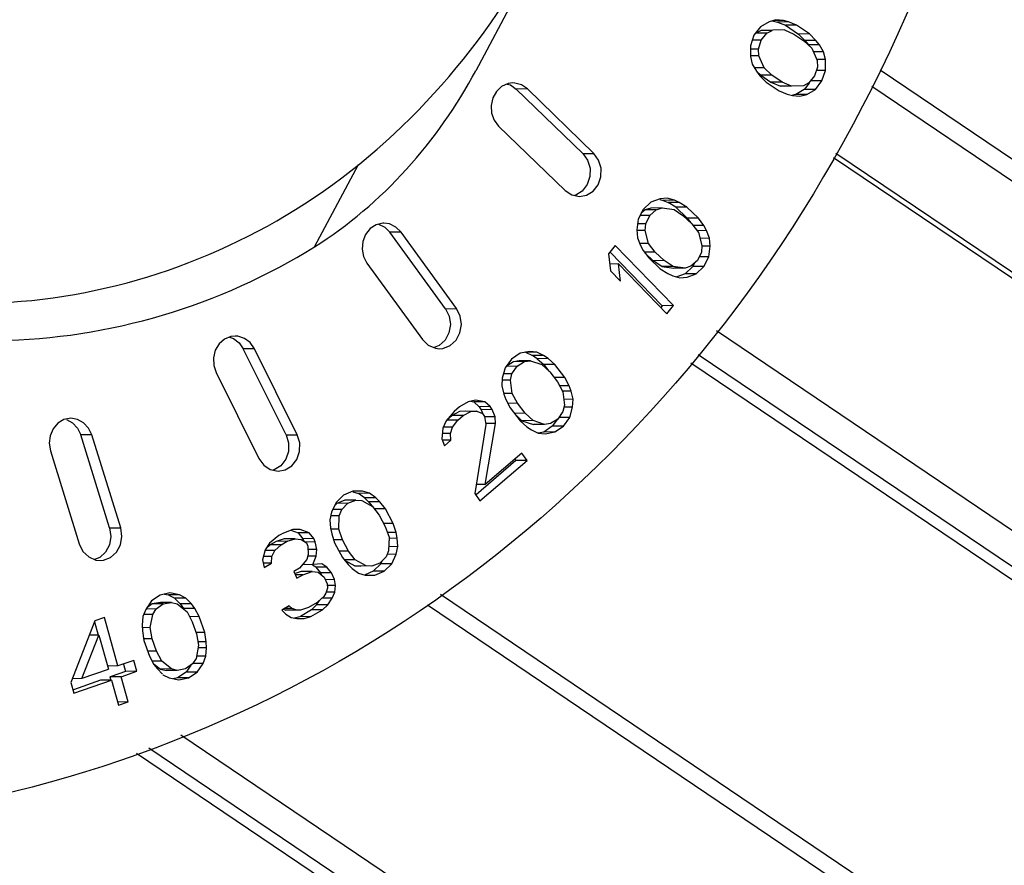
# Paper-space layout 'Sheet' of a CAD drawing. Header units: inches. Extents: x 0.2 to 10.8, y 0.2 to 8.3.
# Tile 120 of 256: x 5.9045 to 5.9845, y 1.7791 to 1.8479. Entities that reach past the tile are written whole.
import ezdxf

# ---------------------------------------------------------------- set-up
doc = ezdxf.new("R2010")
doc.units = ezdxf.units.IN
doc.header["$MEASUREMENT"] = 0
doc.layers.get('0').update_dxf_attribs({"lineweight": 5})
doc.layers.add('02___PRT_ALL_AXES', color=7, linetype='Continuous')

psp = doc.layouts.new('Sheet')

# ---------------------------------------------------------------- linework, layer by layer
at = {"color": 0, "linetype": 'ByBlock', "lineweight": -3}
for p, q in [((5.947436, 1.85478), (5.941547, 1.843736)), ((5.965404, 1.847717), (5.964709, 1.847309)), ((5.965962, 1.847866), (5.965404, 1.847717)), ((5.965668, 1.847803), (5.966089, 1.847695)), ((5.966569, 1.847809), (5.965726, 1.847803)), ((5.966569, 1.847809), (5.965962, 1.847866)), ((5.96699, 1.847702), (5.966089, 1.847695)), ((5.966089, 1.847695), (5.966745, 1.84743)), ((5.96699, 1.847702), (5.966569, 1.847809)), ((5.967646, 1.847437), (5.96699, 1.847702)), ((5.964709, 1.847309), (5.964179, 1.846616)), ((5.964767, 1.847009), (5.964326, 1.846781)), ((5.965227, 1.846787), (5.964326, 1.846781)), ((5.966647, 1.847058), (5.964767, 1.847009)), ((5.965668, 1.847016), (5.964767, 1.847009)), ((5.964767, 1.846222), (5.965227, 1.846787)), ((5.965227, 1.846787), (5.965668, 1.847016)), ((5.966647, 1.847058), (5.96742, 1.846715)), ((5.967646, 1.847437), (5.966745, 1.84743)), ((5.966745, 1.84743), (5.967802, 1.846722)), ((5.968703, 1.846728), (5.967646, 1.847437)), ((5.964179, 1.846616), (5.963885, 1.845765)), ((5.964767, 1.846222), (5.964041, 1.846217)), ((5.964541, 1.8455), (5.964767, 1.846222)), ((5.96742, 1.846715), (5.968243, 1.846164)), ((5.968703, 1.846728), (5.967802, 1.846722)), ((5.967802, 1.846722), (5.968321, 1.8462)), ((5.968243, 1.846164), (5.968879, 1.845563)), ((5.969222, 1.846206), (5.968321, 1.8462)), ((5.968321, 1.8462), (5.968605, 1.845835)), ((5.969222, 1.846206), (5.968703, 1.846728)), ((5.969506, 1.845841), (5.969222, 1.846206)), ((5.963885, 1.845765), (5.963894, 1.844885)), ((5.964541, 1.8455), (5.963887, 1.845495)), ((5.96457, 1.844957), (5.964541, 1.8455)), ((5.969506, 1.845841), (5.968605, 1.845835)), ((5.968879, 1.845563), (5.969309, 1.844576)), ((5.969838, 1.845269), (5.969009, 1.845263)), ((5.969838, 1.845269), (5.969506, 1.845841)), ((5.969985, 1.844647), (5.969838, 1.845269)), ((5.96457, 1.844957), (5.963894, 1.844952)), ((5.963894, 1.844885), (5.964041, 1.844263)), ((5.965, 1.84397), (5.96457, 1.844957)), ((5.969985, 1.844647), (5.969309, 1.844642)), ((5.969309, 1.844576), (5.969338, 1.844032)), ((5.969994, 1.843767), (5.969985, 1.844647)), ((5.964041, 1.844263), (5.964373, 1.843691)), ((5.965, 1.84397), (5.964215, 1.843964)), ((5.964373, 1.843691), (5.964657, 1.843326)), ((5.96438, 1.843698), (5.964736, 1.843362)), ((5.965636, 1.843369), (5.965, 1.84397)), ((5.969338, 1.844032), (5.969112, 1.84331)), ((5.969994, 1.843767), (5.969254, 1.843762)), ((5.9697, 1.842917), (5.969994, 1.843767)), ((6.520073, 1.475388), (5.974449, 1.84378)), ((5.964657, 1.843326), (5.965176, 1.842804)), ((5.965636, 1.843369), (5.964736, 1.843362)), ((5.964736, 1.843362), (5.965558, 1.842811)), ((5.965176, 1.842804), (5.966233, 1.842096)), ((5.966459, 1.842818), (5.965558, 1.842811)), ((5.965558, 1.842811), (5.966331, 1.842468)), ((5.966459, 1.842818), (5.965636, 1.843369)), ((5.967232, 1.842474), (5.966459, 1.842818)), ((5.969112, 1.84331), (5.968652, 1.842745)), ((5.9697, 1.842917), (5.968799, 1.84291)), ((5.969171, 1.842223), (5.9697, 1.842917)), ((5.945744, 1.842255), (5.944843, 1.842249)), ((5.950248, 1.837009), (5.944843, 1.842249)), ((5.951149, 1.837016), (5.945744, 1.842255)), ((5.966233, 1.842096), (5.966889, 1.841831)), ((5.967232, 1.842474), (5.966331, 1.842468)), ((5.968211, 1.842517), (5.967232, 1.842474)), ((5.96827, 1.842217), (5.967574, 1.841809)), ((5.968652, 1.842745), (5.968211, 1.842517)), ((5.968665, 1.842735), (5.96827, 1.842217)), ((5.969171, 1.842223), (5.96827, 1.842217)), ((5.968475, 1.841816), (5.969171, 1.842223)), ((5.97376, 1.842489), (6.519882, 1.473739)), ((5.966889, 1.841831), (5.96731, 1.841723)), ((5.967574, 1.841809), (5.967306, 1.841737)), ((5.96731, 1.841723), (5.967917, 1.841666)), ((5.968475, 1.841816), (5.967574, 1.841809)), ((5.967917, 1.841666), (5.968475, 1.841816)), ((5.94341, 1.839233), (5.948815, 1.833993)), ((5.950248, 1.837009), (5.951149, 1.837016)), ((5.970657, 1.836674), (6.516476, 1.468132)), ((6.516966, 1.468268), (5.970839, 1.837016)), ((5.928439, 1.829423), (5.932002, 1.836104)), ((5.950215, 1.833951), (5.949676, 1.833611)), ((5.949676, 1.833611), (5.94957, 1.833591)), ((5.956541, 1.83332), (5.955796, 1.833043)), ((5.956528, 1.833273), (5.956804, 1.833196)), ((5.957113, 1.833368), (5.956541, 1.83332)), ((5.957705, 1.833202), (5.956804, 1.833196)), ((5.956804, 1.833196), (5.957204, 1.833014)), ((5.957705, 1.833202), (5.957113, 1.833368)), ((5.958105, 1.833021), (5.957705, 1.833202)), ((5.955174, 1.832453), (5.954762, 1.831666)), ((5.955333, 1.832428), (5.955012, 1.832144)), ((5.955796, 1.833043), (5.955174, 1.832453)), ((5.9558, 1.832574), (5.955333, 1.832428)), ((5.956233, 1.832434), (5.955333, 1.832428)), ((5.955698, 1.83196), (5.956233, 1.832434)), ((5.956701, 1.832581), (5.9558, 1.832574)), ((5.956233, 1.832434), (5.956701, 1.832581)), ((5.956701, 1.832581), (5.957674, 1.832447)), ((5.958105, 1.833021), (5.957204, 1.833014)), ((5.957814, 1.832636), (5.957204, 1.833014)), ((5.957674, 1.832447), (5.958389, 1.83197)), ((5.958715, 1.832642), (5.957814, 1.832636)), ((5.957814, 1.832636), (5.958756, 1.831747)), ((5.958715, 1.832642), (5.958105, 1.833021)), ((5.959657, 1.831754), (5.958715, 1.832642)), ((5.954762, 1.831666), (5.954646, 1.830797)), ((5.955698, 1.83196), (5.954913, 1.831954)), ((5.955372, 1.831287), (5.955698, 1.83196)), ((5.958389, 1.83197), (5.959122, 1.831279)), ((5.959657, 1.831754), (5.958756, 1.831747)), ((5.958756, 1.831747), (5.959033, 1.831363)), ((5.960095, 1.831145), (5.959657, 1.831754)), ((5.954646, 1.830797), (5.954702, 1.830156)), ((5.955323, 1.830746), (5.954646, 1.830741)), ((5.955372, 1.831287), (5.954711, 1.831283)), ((5.955323, 1.830746), (5.955372, 1.831287)), ((5.955607, 1.829695), (5.955323, 1.830746)), ((5.959122, 1.831279), (5.959664, 1.830572)), ((5.960095, 1.831145), (5.959229, 1.831139)), ((5.960323, 1.830734), (5.960095, 1.831145)), ((5.935469, 1.830605), (5.934569, 1.830599)), ((5.939081, 1.824389), (5.934569, 1.830599)), ((5.939982, 1.824396), (5.935469, 1.830605)), ((5.954702, 1.830156), (5.954948, 1.829532)), ((5.960323, 1.830734), (5.959544, 1.830729)), ((5.959664, 1.830572), (5.959948, 1.829521)), ((5.960569, 1.83011), (5.95979, 1.830104)), ((5.960569, 1.83011), (5.960323, 1.830734)), ((5.960625, 1.82947), (5.960569, 1.83011)), ((5.95289, 1.829514), (5.952346, 1.828852)), ((5.957624, 1.824635), (5.95289, 1.829514)), ((5.955607, 1.829695), (5.954886, 1.829689)), ((5.954948, 1.829532), (5.955176, 1.829121)), ((5.956149, 1.828988), (5.955607, 1.829695)), ((5.959948, 1.829521), (5.959899, 1.828979)), ((5.960625, 1.82947), (5.959948, 1.829465)), ((5.960509, 1.8286), (5.960625, 1.82947)), ((5.952346, 1.828852), (5.952508, 1.827464)), ((5.95249, 1.828992), (5.956723, 1.824629)), ((5.955176, 1.829121), (5.955614, 1.828513)), ((5.956149, 1.828988), (5.955277, 1.828981)), ((5.955337, 1.828897), (5.955981, 1.82829)), ((5.955614, 1.828513), (5.956556, 1.827624)), ((5.956882, 1.828297), (5.956149, 1.828988)), ((5.959899, 1.828979), (5.959573, 1.828307)), ((5.960509, 1.8286), (5.959712, 1.828594)), ((5.960097, 1.827813), (5.960509, 1.8286)), ((5.932701, 1.828084), (5.937213, 1.821874)), ((5.953152, 1.828022), (5.952444, 1.828017)), ((5.953152, 1.828022), (5.957081, 1.823973)), ((5.953314, 1.826633), (5.953152, 1.828022)), ((5.956882, 1.828297), (5.955981, 1.82829)), ((5.956696, 1.827812), (5.955981, 1.82829)), ((5.956556, 1.827624), (5.957166, 1.827245)), ((5.957597, 1.827819), (5.956696, 1.827812)), ((5.956696, 1.827812), (5.957669, 1.827679)), ((5.957597, 1.827819), (5.956882, 1.828297)), ((5.95857, 1.827685), (5.957597, 1.827819)), ((5.95857, 1.827685), (5.957669, 1.827679)), ((5.959038, 1.827832), (5.95857, 1.827685)), ((5.959196, 1.827807), (5.958574, 1.827217)), ((5.959573, 1.828307), (5.959038, 1.827832)), ((5.959196, 1.827807), (5.959358, 1.828116)), ((5.960097, 1.827813), (5.959196, 1.827807)), ((5.959475, 1.827224), (5.960097, 1.827813)), ((5.952508, 1.827464), (5.953314, 1.826633)), ((5.957166, 1.827245), (5.957566, 1.827064)), ((5.957566, 1.827064), (5.958158, 1.826899)), ((5.958574, 1.827217), (5.957907, 1.826969)), ((5.958158, 1.826899), (5.95873, 1.826946)), ((5.959475, 1.827224), (5.958574, 1.827217)), ((5.95873, 1.826946), (5.959475, 1.827224)), ((5.939081, 1.824389), (5.939982, 1.824396)), ((5.956723, 1.824629), (5.956596, 1.824473)), ((5.957624, 1.824635), (5.956723, 1.824629)), ((5.957081, 1.823973), (5.957624, 1.824635)), ((5.92151, 1.822072), (5.921831, 1.82197)), ((5.921831, 1.82197), (5.922294, 1.821622)), ((6.508414, 1.452995), (5.961118, 1.822593)), ((5.922294, 1.821622), (5.922641, 1.821128)), ((5.923542, 1.821134), (5.922641, 1.821128)), ((5.927024, 1.814143), (5.923542, 1.821134)), ((5.926123, 1.814137), (5.922641, 1.821128)), ((5.945159, 1.820759), (5.944462, 1.820286)), ((5.945934, 1.820901), (5.945159, 1.820759)), ((5.946506, 1.820848), (5.945605, 1.820841)), ((5.945605, 1.820841), (5.946166, 1.820574)), ((5.946506, 1.820848), (5.945934, 1.820901)), ((5.947067, 1.82058), (5.946166, 1.820574)), ((5.946536, 1.820324), (5.946166, 1.820574)), ((5.947067, 1.82058), (5.946506, 1.820848)), ((5.947437, 1.820331), (5.946536, 1.820324)), ((5.947437, 1.820331), (5.947067, 1.82058)), ((5.947986, 1.819849), (5.947437, 1.820331)), ((6.506581, 1.451287), (5.959644, 1.82064)), ((5.943945, 1.819582), (5.943708, 1.818744)), ((5.944462, 1.820286), (5.943945, 1.819582)), ((5.94491, 1.819707), (5.944032, 1.8197)), ((5.944605, 1.820075), (5.944051, 1.819726)), ((5.944494, 1.8191), (5.94491, 1.819707)), ((5.945088, 1.820137), (5.944605, 1.820075)), ((5.945506, 1.820081), (5.944605, 1.820075)), ((5.94491, 1.819707), (5.945506, 1.820081)), ((5.945989, 1.820143), (5.945088, 1.820137)), ((5.945506, 1.820081), (5.945989, 1.820143)), ((5.945989, 1.820143), (5.946931, 1.81984)), ((5.946536, 1.820324), (5.947085, 1.819843)), ((5.946931, 1.81984), (5.94757, 1.819243)), ((5.947986, 1.819849), (5.947085, 1.819843)), ((5.947085, 1.819843), (5.947494, 1.819313)), ((5.948792, 1.818806), (5.947986, 1.819849)), ((5.959036, 1.819995), (6.309875, 1.58307)), ((5.920424, 1.81919), (5.923906, 1.812199)), ((5.943708, 1.818744), (5.943673, 1.818102)), ((5.944494, 1.8191), (5.943807, 1.819095)), ((5.94437, 1.818574), (5.944494, 1.8191)), ((5.94757, 1.819243), (5.948197, 1.818431)), ((5.948792, 1.818806), (5.947912, 1.8188)), ((5.949139, 1.818128), (5.948792, 1.818806)), ((5.943673, 1.818102), (5.943829, 1.817442)), ((5.94437, 1.818574), (5.943709, 1.81857)), ((5.944502, 1.817487), (5.94437, 1.818574)), ((5.948197, 1.818431), (5.948633, 1.817638)), ((5.949139, 1.818128), (5.948367, 1.818123)), ((5.949307, 1.817682), (5.949139, 1.818128)), ((5.944502, 1.817487), (5.943829, 1.817482)), ((5.943829, 1.817442), (5.943996, 1.816996)), ((5.944939, 1.816693), (5.944502, 1.817487)), ((5.949307, 1.817682), (5.948633, 1.817678)), ((5.948633, 1.817638), (5.948766, 1.81655)), ((5.949463, 1.817023), (5.949307, 1.817682)), ((5.940214, 1.816399), (5.939789, 1.816035)), ((5.940935, 1.816823), (5.940214, 1.816399)), ((5.941527, 1.816943), (5.940935, 1.816823)), ((5.941109, 1.816858), (5.941384, 1.816813)), ((5.942285, 1.81682), (5.941384, 1.816813)), ((5.941384, 1.816813), (5.941823, 1.816417)), ((5.942285, 1.81682), (5.941527, 1.816943)), ((5.942724, 1.816424), (5.941823, 1.816417)), ((5.941823, 1.816417), (5.941989, 1.816174)), ((5.942724, 1.816424), (5.942285, 1.81682)), ((5.94289, 1.81618), (5.942724, 1.816424)), ((5.943996, 1.816996), (5.944343, 1.816319)), ((5.944939, 1.816693), (5.944154, 1.816687)), ((5.945566, 1.815882), (5.944939, 1.816693)), ((5.948766, 1.81655), (5.948642, 1.816024)), ((5.949463, 1.817023), (5.948709, 1.817017)), ((5.949428, 1.816381), (5.948767, 1.816376)), ((5.949191, 1.815543), (5.949428, 1.816381)), ((5.949428, 1.816381), (5.949463, 1.817023)), ((5.939789, 1.816035), (5.939128, 1.815276)), ((5.939623, 1.815692), (5.939197, 1.815328)), ((5.940238, 1.816025), (5.939623, 1.815692)), ((5.940524, 1.815699), (5.939623, 1.815692)), ((5.940098, 1.815335), (5.940524, 1.815699)), ((5.941624, 1.816061), (5.940238, 1.816025)), ((5.940723, 1.816055), (5.940238, 1.816025)), ((5.940524, 1.815699), (5.941138, 1.816032)), ((5.941138, 1.816032), (5.941624, 1.816061)), ((5.941624, 1.816061), (5.942086, 1.815878)), ((5.94289, 1.81618), (5.941989, 1.816174)), ((5.941989, 1.816174), (5.942103, 1.815884)), ((5.942086, 1.815878), (5.942252, 1.815634)), ((5.942252, 1.815634), (5.942372, 1.814965)), ((5.943116, 1.815602), (5.942252, 1.815596)), ((5.943116, 1.815602), (5.94289, 1.81618)), ((5.943153, 1.815055), (5.943116, 1.815602)), ((5.944343, 1.816319), (5.945149, 1.815275)), ((5.945566, 1.815882), (5.944686, 1.815875)), ((5.944741, 1.815805), (5.945304, 1.815278)), ((5.946205, 1.815284), (5.945566, 1.815882)), ((5.948642, 1.816024), (5.948225, 1.815418)), ((5.949191, 1.815543), (5.94829, 1.815536)), ((5.948673, 1.814838), (5.949191, 1.815543)), ((5.908623, 1.815475), (5.908051, 1.815366)), ((5.908254, 1.815382), (5.908755, 1.815109)), ((5.939128, 1.815276), (5.938869, 1.814669)), ((5.93965, 1.814758), (5.938904, 1.814753)), ((5.940098, 1.815335), (5.939197, 1.815328)), ((5.939497, 1.814242), (5.93965, 1.814758)), ((5.93965, 1.814758), (5.940098, 1.815335)), ((5.942372, 1.814965), (5.941473, 1.809373)), ((5.942324, 1.810101), (5.943153, 1.815055)), ((5.943153, 1.815055), (5.942371, 1.815049)), ((5.945149, 1.815275), (5.945699, 1.814794)), ((5.946205, 1.815284), (5.945304, 1.815278)), ((5.945304, 1.815278), (5.946246, 1.814975)), ((5.945699, 1.814794), (5.946069, 1.814544)), ((5.947147, 1.814981), (5.946205, 1.815284)), ((5.947147, 1.814981), (5.946246, 1.814975)), ((5.947772, 1.814832), (5.947076, 1.814359)), ((5.94763, 1.815043), (5.947147, 1.814981)), ((5.948225, 1.815418), (5.94763, 1.815043)), ((5.948184, 1.815392), (5.947772, 1.814832)), ((5.948673, 1.814838), (5.947772, 1.814832)), ((5.947976, 1.814366), (5.948673, 1.814838)), ((5.910324, 1.814129), (5.909423, 1.814123)), ((5.911769, 1.806563), (5.909423, 1.814123)), ((5.91267, 1.806569), (5.910324, 1.814129)), ((5.926123, 1.814137), (5.927024, 1.814143)), ((5.938869, 1.814669), (5.938776, 1.813818)), ((5.939497, 1.814242), (5.938822, 1.814237)), ((5.939534, 1.813694), (5.939497, 1.814242)), ((5.946069, 1.814544), (5.946629, 1.814277)), ((5.947076, 1.814359), (5.946629, 1.814277)), ((5.946629, 1.814277), (5.947202, 1.814223)), ((5.947976, 1.814366), (5.947076, 1.814359)), ((5.947202, 1.814223), (5.947976, 1.814366)), ((5.938776, 1.813818), (5.939002, 1.813239)), ((5.939534, 1.813694), (5.938826, 1.813689)), ((5.939002, 1.813239), (5.939534, 1.813694)), ((5.906951, 1.812822), (5.909297, 1.805261)), ((5.945301, 1.812648), (5.942324, 1.810101)), ((5.945717, 1.812039), (5.945301, 1.812648)), ((5.925697, 1.811617), (5.925158, 1.811277)), ((5.944816, 1.812033), (5.941572, 1.809257)), ((5.941889, 1.808764), (5.945717, 1.812039)), ((5.94473, 1.812159), (5.944816, 1.812033)), ((5.945717, 1.812039), (5.944816, 1.812033)), ((5.925158, 1.811277), (5.925054, 1.811257)), ((5.942324, 1.810101), (5.941589, 1.810095)), ((5.930801, 1.809226), (5.930182, 1.808633)), ((5.93156, 1.809555), (5.930801, 1.809226)), ((5.931547, 1.809508), (5.932, 1.809374)), ((5.932346, 1.809545), (5.93156, 1.809555)), ((5.932901, 1.809381), (5.932, 1.809374)), ((5.932511, 1.809002), (5.932, 1.809374)), ((5.932901, 1.809381), (5.932346, 1.809545)), ((5.933412, 1.809009), (5.932901, 1.809381)), ((5.941473, 1.809373), (5.941889, 1.808764)), ((5.930182, 1.808633), (5.929818, 1.807854)), ((5.930251, 1.808561), (5.930054, 1.80836)), ((5.930896, 1.808814), (5.930251, 1.808561)), ((5.931152, 1.808568), (5.930251, 1.808561)), ((5.930648, 1.808052), (5.931152, 1.808568)), ((5.931797, 1.808821), (5.930896, 1.808814)), ((5.931152, 1.808568), (5.931797, 1.808821)), ((5.931797, 1.808821), (5.932282, 1.808788)), ((5.932282, 1.808788), (5.933163, 1.808306)), ((5.933412, 1.809009), (5.932511, 1.809002)), ((5.932511, 1.809002), (5.932837, 1.808684)), ((5.933738, 1.808691), (5.932837, 1.808684)), ((5.932837, 1.808684), (5.933122, 1.808329)), ((5.933738, 1.808691), (5.933412, 1.809009)), ((5.934204, 1.80811), (5.933738, 1.808691)), ((5.929818, 1.807854), (5.929684, 1.807229)), ((5.930444, 1.807558), (5.929754, 1.807553)), ((5.930648, 1.808052), (5.929908, 1.808047)), ((5.930406, 1.806462), (5.930444, 1.807558)), ((5.930444, 1.807558), (5.930648, 1.808052)), ((5.933163, 1.808306), (5.9337, 1.807594)), ((5.934204, 1.80811), (5.933303, 1.808103)), ((5.9337, 1.807594), (5.934192, 1.806673)), ((5.934837, 1.806926), (5.934204, 1.80811)), ((5.929684, 1.807229), (5.929736, 1.806549)), ((5.934837, 1.806926), (5.93406, 1.80692)), ((5.935073, 1.806191), (5.934837, 1.806926)), ((5.911769, 1.806563), (5.91267, 1.806569)), ((5.925538, 1.805949), (5.924769, 1.805331)), ((5.925741, 1.806066), (5.925538, 1.805949)), ((5.926671, 1.806433), (5.925776, 1.806087)), ((5.92652, 1.806375), (5.927099, 1.806161)), ((5.927272, 1.806436), (5.926671, 1.806433)), ((5.928, 1.806168), (5.927099, 1.806161)), ((5.927099, 1.806161), (5.92747, 1.805686)), ((5.928, 1.806168), (5.927272, 1.806436)), ((5.928371, 1.805692), (5.928, 1.806168)), ((5.929736, 1.806549), (5.929832, 1.806077)), ((5.930406, 1.806462), (5.929736, 1.806457)), ((5.929832, 1.806077), (5.930068, 1.805343)), ((5.930713, 1.805595), (5.930406, 1.806462)), ((5.934192, 1.806673), (5.934499, 1.805807)), ((5.935073, 1.806191), (5.934365, 1.806186)), ((5.935169, 1.80572), (5.935073, 1.806191)), ((5.924769, 1.805331), (5.92442, 1.804783)), ((5.924833, 1.805193), (5.924474, 1.804868)), ((5.925309, 1.805469), (5.924833, 1.805193)), ((5.925734, 1.8052), (5.924833, 1.805193)), ((5.925203, 1.804719), (5.925734, 1.8052)), ((5.925966, 1.805677), (5.925309, 1.805469)), ((5.92621, 1.805475), (5.925309, 1.805469)), ((5.925734, 1.8052), (5.92621, 1.805475)), ((5.926867, 1.805684), (5.925966, 1.805677)), ((5.92621, 1.805475), (5.926867, 1.805684)), ((5.926867, 1.805684), (5.92735, 1.805618)), ((5.92735, 1.805618), (5.927776, 1.805348)), ((5.928371, 1.805692), (5.92747, 1.805686)), ((5.92747, 1.805686), (5.927564, 1.805482)), ((5.928497, 1.80542), (5.927672, 1.805414)), ((5.927776, 1.805348), (5.927902, 1.805076)), ((5.928497, 1.80542), (5.928371, 1.805692)), ((5.92863, 1.804807), (5.928497, 1.80542)), ((5.930713, 1.805595), (5.929989, 1.80559)), ((5.930068, 1.805343), (5.930701, 1.804159)), ((5.931205, 1.804675), (5.930713, 1.805595)), ((5.934499, 1.805807), (5.934461, 1.80471)), ((5.935169, 1.80572), (5.9345, 1.805715)), ((5.935221, 1.80504), (5.935169, 1.80572)), ((5.92442, 1.804783), (5.924196, 1.803963)), ((5.925203, 1.804719), (5.92442, 1.804714)), ((5.924972, 1.80424), (5.925203, 1.804719)), ((5.927917, 1.804393), (5.927805, 1.803983)), ((5.927902, 1.805076), (5.927917, 1.804393)), ((5.92863, 1.804807), (5.927904, 1.804802)), ((5.928581, 1.804261), (5.92863, 1.804807)), ((5.931205, 1.804675), (5.930428, 1.804669)), ((5.931742, 1.803962), (5.931205, 1.804675)), ((5.934461, 1.80471), (5.934257, 1.804217)), ((5.935087, 1.804415), (5.934337, 1.804409)), ((5.935221, 1.80504), (5.934459, 1.805035)), ((5.934723, 1.803636), (5.935087, 1.804415)), ((5.935087, 1.804415), (5.935221, 1.80504)), ((5.924196, 1.803963), (5.924329, 1.80335)), ((5.924924, 1.803694), (5.924256, 1.80369)), ((5.924972, 1.80424), (5.92427, 1.804235)), ((5.924329, 1.80335), (5.924924, 1.803694)), ((5.924924, 1.803694), (5.924972, 1.80424)), ((5.927805, 1.803983), (5.927218, 1.803298)), ((5.928295, 1.803577), (5.927452, 1.803571)), ((5.928581, 1.804261), (5.927918, 1.804256)), ((5.928541, 1.803372), (5.928273, 1.803542)), ((5.928295, 1.803577), (5.928581, 1.804261)), ((5.929015, 1.803649), (5.928295, 1.803577)), ((5.929442, 1.803379), (5.929015, 1.803649)), ((5.930701, 1.804159), (5.931167, 1.803578)), ((5.931742, 1.803962), (5.930864, 1.803956)), ((5.930882, 1.803933), (5.931722, 1.803474)), ((5.931167, 1.803578), (5.931493, 1.80326)), ((5.932623, 1.80348), (5.931742, 1.803962)), ((5.933753, 1.803701), (5.933108, 1.803448)), ((5.933822, 1.803629), (5.933203, 1.803036)), ((5.934257, 1.804217), (5.933753, 1.803701)), ((5.933822, 1.803629), (5.93395, 1.803902)), ((5.934723, 1.803636), (5.933822, 1.803629)), ((5.934104, 1.803043), (5.934723, 1.803636)), ((5.927218, 1.803298), (5.926742, 1.803022)), ((5.926742, 1.803022), (5.926994, 1.802478)), ((5.927345, 1.803024), (5.926861, 1.802852)), ((5.92747, 1.802754), (5.926869, 1.802749)), ((5.926994, 1.802478), (5.92747, 1.802754)), ((5.928246, 1.803031), (5.927345, 1.803024)), ((5.92747, 1.802754), (5.928246, 1.803031)), ((5.928246, 1.803031), (5.928729, 1.802965)), ((5.929442, 1.803379), (5.928541, 1.803372)), ((5.928541, 1.803372), (5.928912, 1.802897)), ((5.928729, 1.802965), (5.929218, 1.802559)), ((5.929813, 1.802903), (5.928912, 1.802897)), ((5.928912, 1.802897), (5.928975, 1.802761)), ((5.929813, 1.802903), (5.929442, 1.803379)), ((5.930065, 1.802359), (5.929813, 1.802903)), ((5.931493, 1.80326), (5.932004, 1.802888)), ((5.933108, 1.803448), (5.931722, 1.803474)), ((5.931722, 1.803474), (5.932207, 1.803441)), ((5.932004, 1.802888), (5.932559, 1.802724)), ((5.933203, 1.803036), (5.932547, 1.802752)), ((5.932559, 1.802724), (5.933345, 1.802713)), ((5.933108, 1.803448), (5.932623, 1.80348)), ((5.934104, 1.803043), (5.933203, 1.803036)), ((5.933345, 1.802713), (5.934104, 1.803043)), ((5.929218, 1.802559), (5.929471, 1.802015)), ((5.930065, 1.802359), (5.929314, 1.802354)), ((5.929471, 1.802015), (5.929478, 1.801674)), ((5.930135, 1.801882), (5.930065, 1.802359)), ((5.916677, 1.80128), (5.915878, 1.8011)), ((5.916229, 1.801179), (5.916549, 1.801113)), ((5.91745, 1.801119), (5.916549, 1.801113)), ((5.91745, 1.801119), (5.916677, 1.80128)), ((5.917972, 1.800851), (5.91745, 1.801119)), ((5.929366, 1.801264), (5.929191, 1.80099)), ((5.929478, 1.801674), (5.929366, 1.801264)), ((5.930086, 1.801336), (5.929384, 1.801331)), ((5.930135, 1.801882), (5.929472, 1.801877)), ((5.929856, 1.800857), (5.930086, 1.801336)), ((5.930086, 1.801336), (5.930135, 1.801882)), ((6.027095, 1.741458), (5.93867, 1.801141)), ((5.915178, 1.800635), (5.914701, 1.799937)), ((5.915223, 1.800379), (5.914791, 1.800069)), ((5.915878, 1.8011), (5.915178, 1.800635)), ((5.915897, 1.800504), (5.915223, 1.800379)), ((5.916124, 1.800385), (5.915223, 1.800379)), ((5.915549, 1.799974), (5.916124, 1.800385)), ((5.916798, 1.800511), (5.915897, 1.800504)), ((5.916124, 1.800385), (5.916798, 1.800511)), ((5.916583, 1.801095), (5.917071, 1.800845)), ((5.916798, 1.800511), (5.917272, 1.800386)), ((5.917972, 1.800851), (5.917071, 1.800845)), ((5.917107, 1.800808), (5.917518, 1.80038)), ((5.917272, 1.800386), (5.918067, 1.799743)), ((5.918419, 1.800387), (5.917518, 1.80038)), ((5.917518, 1.80038), (5.91779, 1.800005)), ((5.918419, 1.800387), (5.917972, 1.800851)), ((5.918691, 1.800011), (5.918419, 1.800387)), ((5.92866, 1.800509), (5.927947, 1.800096)), ((5.928606, 1.800303), (5.928842, 1.800674)), ((5.929506, 1.800309), (5.928606, 1.800303)), ((5.929191, 1.80099), (5.92866, 1.800509)), ((5.929856, 1.800857), (5.929038, 1.800851)), ((5.929094, 1.799898), (5.929506, 1.800309)), ((5.929506, 1.800309), (5.929856, 1.800857)), ((5.937633, 1.800308), (6.493449, 1.42501)), ((5.914701, 1.799937), (5.914473, 1.799347)), ((5.915272, 1.799526), (5.91454, 1.799521)), ((5.915549, 1.799974), (5.914721, 1.799968)), ((5.915068, 1.798453), (5.915272, 1.799526)), ((5.915272, 1.799526), (5.915549, 1.799974)), ((5.918691, 1.800011), (5.91779, 1.800005)), ((5.918067, 1.799743), (5.918487, 1.798938)), ((5.919062, 1.79935), (5.918691, 1.800011)), ((5.92638, 1.800223), (5.925786, 1.799879)), ((5.925786, 1.799879), (5.926094, 1.79954)), ((5.925904, 1.799947), (5.926088, 1.799879)), ((5.926625, 1.80002), (5.926022, 1.800016)), ((5.92729, 1.799888), (5.926088, 1.799879)), ((5.926094, 1.79954), (5.926521, 1.799269)), ((5.926625, 1.80002), (5.92638, 1.800223)), ((5.926989, 1.799886), (5.926625, 1.80002)), ((5.928193, 1.799891), (5.927289, 1.799367)), ((5.927947, 1.800096), (5.92729, 1.799888)), ((5.928143, 1.799347), (5.929094, 1.799898)), ((5.928606, 1.800303), (5.928193, 1.799891)), ((5.929094, 1.799898), (5.928193, 1.799891)), ((5.910575, 1.799014), (5.908615, 1.793993)), ((5.910539, 1.798924), (5.910846, 1.797829)), ((5.911341, 1.799283), (5.910575, 1.799014)), ((5.912448, 1.795335), (5.911341, 1.799283)), ((5.914473, 1.799347), (5.91442, 1.798667)), ((5.919062, 1.79935), (5.918275, 1.799344)), ((5.918487, 1.798938), (5.918831, 1.797937)), ((5.919505, 1.798063), (5.919062, 1.79935)), ((5.926521, 1.799269), (5.927003, 1.799204)), ((5.927242, 1.79934), (5.926814, 1.799229)), ((5.927003, 1.799204), (5.927605, 1.799207)), ((5.928143, 1.799347), (5.927242, 1.79934)), ((5.927605, 1.799207), (5.928143, 1.799347)), ((5.91442, 1.798667), (5.914443, 1.798185)), ((5.915068, 1.798453), (5.914441, 1.798449)), ((5.914443, 1.798185), (5.914564, 1.797416)), ((5.915238, 1.797541), (5.915068, 1.798453)), ((5.919505, 1.798063), (5.91883, 1.798058)), ((5.918831, 1.797937), (5.919001, 1.797025)), ((5.919626, 1.797294), (5.919505, 1.798063)), ((5.909509, 1.794306), (5.910902, 1.797845)), ((5.910902, 1.797845), (5.910116, 1.797839)), ((5.910902, 1.797845), (5.911681, 1.795066)), ((5.915238, 1.797541), (5.914563, 1.797536)), ((5.914564, 1.797416), (5.915007, 1.796128)), ((5.915582, 1.79654), (5.915238, 1.797541)), ((5.919626, 1.797294), (5.918999, 1.797289)), ((5.919649, 1.796811), (5.919626, 1.797294)), ((5.915582, 1.79654), (5.914867, 1.796535)), ((5.915979, 1.795781), (5.915582, 1.79654)), ((5.919001, 1.797025), (5.918797, 1.795952)), ((5.919649, 1.796811), (5.919003, 1.796806)), ((5.919596, 1.796131), (5.919649, 1.796811)), ((5.913725, 1.795782), (5.912448, 1.795335)), ((5.913971, 1.794904), (5.913725, 1.795782)), ((5.915007, 1.796128), (5.915377, 1.795467)), ((5.916002, 1.795736), (5.91523, 1.79573)), ((5.916797, 1.795092), (5.916002, 1.795736)), ((5.91852, 1.795505), (5.917944, 1.795093)), ((5.918797, 1.795952), (5.91852, 1.795505)), ((5.919368, 1.795541), (5.918539, 1.795535)), ((5.919596, 1.796131), (5.91883, 1.796126)), ((5.918891, 1.794843), (5.919368, 1.795541)), ((5.919368, 1.795541), (5.919596, 1.796131)), ((5.911643, 1.795053), (5.909509, 1.794306)), ((5.912448, 1.795335), (5.911608, 1.795328)), ((5.91307, 1.794898), (5.911885, 1.794483)), ((5.912694, 1.794457), (5.913971, 1.794904)), ((5.912903, 1.795494), (5.91307, 1.794898)), ((5.913971, 1.794904), (5.91307, 1.794898)), ((5.915377, 1.795467), (5.91565, 1.795092)), ((5.915396, 1.795491), (5.915896, 1.795086)), ((5.91565, 1.795092), (5.916061, 1.794664)), ((5.916797, 1.795092), (5.915896, 1.795086)), ((5.915896, 1.795086), (5.91637, 1.794961)), ((5.91727, 1.794968), (5.91637, 1.794961)), ((5.91727, 1.794968), (5.916797, 1.795092)), ((5.917944, 1.795093), (5.91727, 1.794968)), ((5.91799, 1.794837), (5.91729, 1.794372)), ((5.918377, 1.795402), (5.91799, 1.794837)), ((5.918891, 1.794843), (5.91799, 1.794837)), ((5.91819, 1.794378), (5.918891, 1.794843)), ((5.908615, 1.793993), (5.90886, 1.793116)), ((5.909509, 1.794306), (5.908735, 1.794301)), ((5.911026, 1.794182), (5.908819, 1.79341)), ((5.90886, 1.793116), (5.911927, 1.794189)), ((5.911927, 1.794189), (5.911026, 1.794182)), ((5.912694, 1.794457), (5.911793, 1.794451)), ((5.911793, 1.794451), (5.91187, 1.794173)), ((5.911927, 1.794189), (5.912501, 1.792142)), ((5.913267, 1.79241), (5.912694, 1.794457)), ((5.916097, 1.794627), (5.916619, 1.794359)), ((5.916619, 1.794359), (5.917392, 1.794199)), ((5.91729, 1.794372), (5.916939, 1.794293)), ((5.91819, 1.794378), (5.91729, 1.794372)), ((5.917392, 1.794199), (5.91819, 1.794378)), ((5.913267, 1.79241), (5.912427, 1.792404)), ((5.912501, 1.792142), (5.913267, 1.79241)), ((6.484176, 1.407691), (5.917553, 1.789712)), ((6.482334, 1.405983), (5.914955, 1.788653)), ((5.913949, 1.788243), (6.285425, 1.537719))]:
    psp.add_line(p, q, dxfattribs=at)
for points in [[(5.943226, 1.842054), (5.94293, 1.841521), (5.942797, 1.840914), (5.942838, 1.840292), (5.943048, 1.839713), (5.94341, 1.839233)], [(5.944562, 1.842744), (5.944171, 1.842692), (5.943654, 1.842458), (5.943226, 1.842054)], [(5.944092, 1.842656), (5.944367, 1.84258), (5.944843, 1.842249)], [(5.945744, 1.842255), (5.945268, 1.842587), (5.944726, 1.842737), (5.944562, 1.842744)], [(5.949996, 1.833504), (5.950563, 1.833612), (5.951105, 1.833947), (5.951511, 1.83447), (5.951734, 1.835116), (5.951746, 1.835807), (5.951544, 1.836471), (5.951149, 1.837016)], [(5.950248, 1.837009), (5.950641, 1.836467), (5.950844, 1.835811), (5.950836, 1.835125), (5.950618, 1.834477), (5.950215, 1.833951)], [(5.948815, 1.833993), (5.94935, 1.833635), (5.949996, 1.833504)], [(5.932957, 1.830897), (5.932584, 1.83043), (5.932359, 1.829858), (5.932302, 1.829238), (5.93242, 1.828627), (5.932701, 1.828084)], [(5.934071, 1.831344), (5.933987, 1.831342), (5.933442, 1.831211), (5.932957, 1.830897)], [(5.93364, 1.831271), (5.934151, 1.831018), (5.934569, 1.830599)], [(5.935469, 1.830605), (5.935052, 1.831025), (5.934541, 1.831277), (5.934071, 1.831344)], [(5.939081, 1.824389), (5.939384, 1.823779), (5.939482, 1.823094), (5.939368, 1.82242), (5.939052, 1.821824), (5.938574, 1.821385), (5.938152, 1.821219)], [(5.938612, 1.821135), (5.938877, 1.821159), (5.939462, 1.821383), (5.939944, 1.821818), (5.940263, 1.822412), (5.940383, 1.82309), (5.940286, 1.823782), (5.939982, 1.824396)], [(5.921968, 1.822162), (5.921638, 1.822125), (5.921112, 1.82191)], [(5.923542, 1.821134), (5.923195, 1.821628), (5.922732, 1.821976), (5.922196, 1.822147), (5.921968, 1.822162)], [(5.921112, 1.82191), (5.920672, 1.821522), (5.920362, 1.821004), (5.92021, 1.820404), (5.920231, 1.819779), (5.920424, 1.81919)], [(5.937213, 1.821874), (5.937685, 1.821417), (5.938264, 1.821171), (5.938612, 1.821135)], [(5.908051, 1.815366), (5.907557, 1.81507), (5.907171, 1.814619), (5.906928, 1.814058), (5.906852, 1.81344), (5.906951, 1.812822)], [(5.910324, 1.814129), (5.910059, 1.814683), (5.909656, 1.815116), (5.909155, 1.815389), (5.908623, 1.815475)], [(5.908755, 1.815109), (5.909158, 1.814677), (5.909423, 1.814123)], [(5.925479, 1.811171), (5.926045, 1.811278), (5.926587, 1.811613), (5.926994, 1.812135), (5.927217, 1.812779), (5.927229, 1.81348), (5.927024, 1.814143)], [(5.926123, 1.814137), (5.926327, 1.813477), (5.926318, 1.812783), (5.9261, 1.812142), (5.925697, 1.811617)], [(5.923906, 1.812199), (5.9243, 1.811657), (5.924832, 1.811302), (5.925479, 1.811171)], [(5.911769, 1.806563), (5.911868, 1.805874), (5.911751, 1.805193), (5.911438, 1.804604), (5.910959, 1.804165), (5.910536, 1.803998)], [(5.910998, 1.803916), (5.911262, 1.803939), (5.911847, 1.804163), (5.912329, 1.804598), (5.912648, 1.805189), (5.912769, 1.805877), (5.91267, 1.806569)], [(5.909297, 1.805261), (5.909601, 1.804652), (5.91007, 1.804198), (5.910643, 1.803953), (5.910998, 1.803916)]]:
    psp.add_lwpolyline(points, dxfattribs=at)
psp.add_open_spline([(5.985903, 1.926858), (5.992198, 1.893383), (5.980888, 1.836765), (5.930315, 1.791154), (5.897704, 1.782425), (5.881931, 1.782312)], degree=3, knots=[0, 0, 0, 0, 0.514116, 0.76192, 1, 1, 1, 1], dxfattribs=at)
for points in [[(5.928439, 1.829423), (5.933925, 1.832854), (5.938505, 1.838028), (5.941549, 1.843737)], [(5.902695, 1.821821), (5.911643, 1.821886), (5.920853, 1.824678), (5.928439, 1.829423)]]:
    psp.add_open_spline(points, degree=3, dxfattribs=at)
at = {"layer": '02___PRT_ALL_AXES', "color": 0, "linetype": 'ByBlock', "lineweight": -3}
psp.add_open_spline([(5.901114, 1.824828), (5.910352, 1.824895), (5.929604, 1.830901), (5.942571, 1.846041), (5.947039, 1.854673)], degree=3, knots=[0, 0, 0, 0, 0.487303, 1, 1, 1, 1], dxfattribs=at)

doc.saveas('drawing.dxf')
